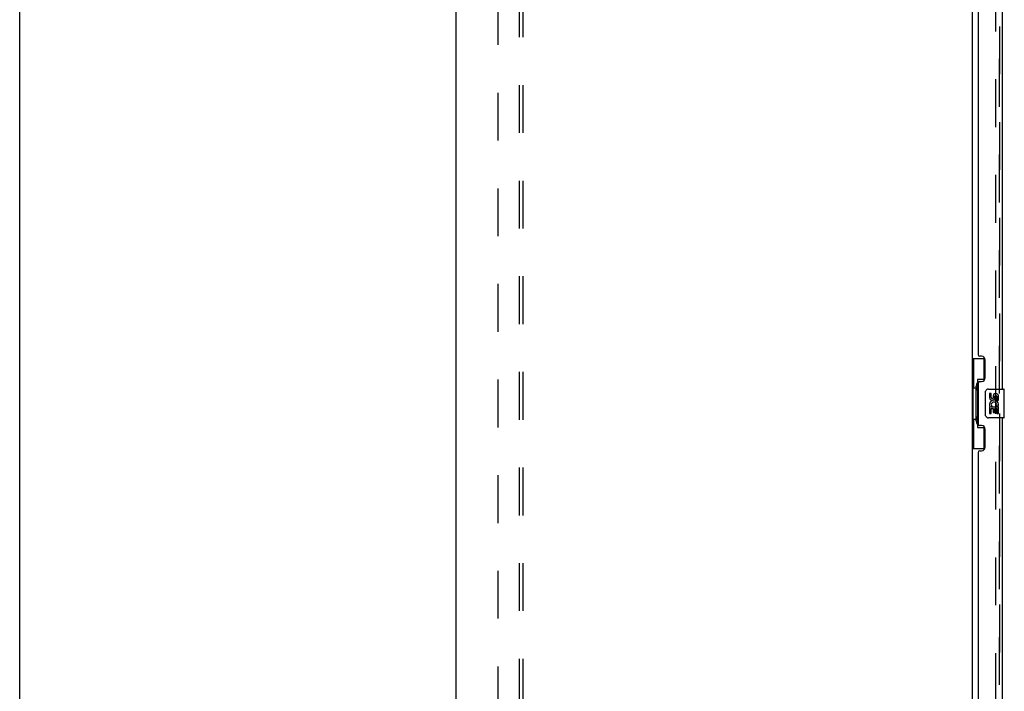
# Model space of a CAD drawing. Header units: inches. Extents: x 0 to 303, y 0 to 196.
# Tile 7 of 25: x 0 to 34, y 102 to 126. Entities that reach past the tile are written whole.
import ezdxf

# ---------------------------------------------------------------- set-up
doc = ezdxf.new("R2010")
doc.units = ezdxf.units.IN
doc.header["$LTSCALE"] = 16.67597
doc.header["$MEASUREMENT"] = 0
doc.linetypes.add('HIDDEN', pattern=[0.2, 0.1, -0.1])
doc.layers.get('0').update_dxf_attribs({"linetype": 'CONTINUOUS'})
for name, color, linetype in [('DEFAULT_2', 8, 'HIDDEN'), ('MASTER_DOOR_ASSEMBLY', 7, 'CONTINUOUS'), ('SLAVE_DOOR_ASSEMBLY', 7, 'CONTINUOUS'), ('SUBPANEL', 7, 'CONTINUOUS')]:
    doc.layers.add(name, color=color, linetype=linetype)

msp = doc.modelspace()

# ---------------------------------------------------------------- linework, layer by layer
at = {"color": 7, "linetype": 'Continuous'}
msp.add_line((0, 0), (0, 196.188), dxfattribs=at)
at = {"color": 3, "linetype": 'Continuous'}
for p, q in [((15.227, 57.878), (15.227, 143.67)), ((33.227, 140.326), (33.227, 61.222))]:
    msp.add_line(p, q, dxfattribs=at)
at = {"layer": 'DEFAULT_2', "color": 8, "linetype": 'HIDDEN'}
msp.add_line((34.039, 140.508), (34.039, 61.039), dxfattribs=at)
at = {"layer": 'MASTER_DOOR_ASSEMBLY', "color": 8, "linetype": 'HIDDEN'}
for p, q in [((34.181, 135.679), (34.181, 112.869)), ((34.181, 112.179), (34.181, 89.369))]:
    msp.add_line(p, q, dxfattribs=at)
at = {"layer": 'SLAVE_DOOR_ASSEMBLY', "color": 8, "linetype": 'HIDDEN'}
for p, q in [((34.181, 112.869), (34.181, 135.679)), ((34.181, 89.369), (34.181, 112.179))]:
    msp.add_line(p, q, dxfattribs=at)
at = {"layer": 'SLAVE_DOOR_ASSEMBLY', "color": 3, "linetype": 'Continuous'}
for p, q in [((34.285, 113.024), (34.285, 135.524)), ((33.431, 134.316), (33.431, 114.231)), ((33.551, 114.171), (33.491, 114.171)), ((33.681, 113.421), (33.681, 114.041)), ((33.431, 113.231), (33.431, 111.816)), ((33.491, 113.291), (33.551, 113.291)), ((34.285, 89.524), (34.285, 112.024)), ((33.551, 111.756), (33.491, 111.756)), ((33.681, 111.006), (33.681, 111.626)), ((33.431, 110.816), (33.431, 90.731)), ((33.491, 110.876), (33.551, 110.876))]:
    msp.add_line(p, q, dxfattribs=at)
at = {"layer": 'SLAVE_DOOR_ASSEMBLY', "color": 7, "linetype": 'Continuous'}
for p, q in [((33.227, 114.099), (33.667, 114.099)), ((33.266, 114.099), (33.266, 113.074)), ((33.631, 114.099), (33.631, 113.319)), ((33.404, 113.364), (33.404, 111.684)), ((33.631, 113.364), (33.404, 113.364)), ((33.244, 113.074), (33.244, 111.974)), ((33.244, 113.074), (33.367, 113.074)), ((33.367, 113.104), (33.367, 113.125)), ((33.367, 111.974), (33.367, 113.074)), ((33.79, 113.024), (34.33, 113.024)), ((34.345, 112.039), (34.345, 113.009)), ((33.69, 112.124), (33.69, 112.924)), ((33.827, 112.87), (33.827, 112.733)), ((33.89, 112.87), (33.827, 112.87)), ((33.89, 112.733), (33.89, 112.87)), ((33.955, 112.796), (33.955, 112.727)), ((34.016, 112.733), (34.016, 112.775)), ((34.079, 112.775), (34.079, 112.639)), ((34.142, 112.639), (34.142, 112.775)), ((33.827, 112.408), (33.827, 112.178)), ((33.845, 112.408), (33.827, 112.408)), ((33.88, 112.408), (33.907, 112.428)), ((33.88, 112.408), (34.142, 112.408)), ((33.89, 112.178), (33.89, 112.346)), ((33.89, 112.346), (33.955, 112.346)), ((33.955, 112.346), (33.955, 112.209)), ((34.016, 112.209), (34.016, 112.346)), ((34.016, 112.346), (34.079, 112.346)), ((34.071, 112.444), (34.129, 112.419)), ((34.079, 112.639), (34.142, 112.639)), ((34.079, 112.346), (34.079, 112.178)), ((34.142, 112.178), (34.142, 112.408)), ((33.244, 111.974), (33.367, 111.974)), ((33.266, 111.974), (33.266, 110.949)), ((34.33, 112.024), (33.79, 112.024)), ((33.827, 112.178), (33.89, 112.178)), ((33.955, 112.209), (34.016, 112.209)), ((34.079, 112.178), (34.142, 112.178)), ((33.367, 111.923), (33.367, 111.944)), ((33.404, 111.684), (33.631, 111.684)), ((33.631, 111.729), (33.631, 110.949)), ((33.227, 110.949), (33.667, 110.949))]:
    msp.add_line(p, q, dxfattribs=at)
for points in [[(33.404, 113.34), (33.404, 113.337), (33.404, 113.333), (33.405, 113.329), (33.406, 113.325), (33.408, 113.32), (33.41, 113.315), (33.413, 113.309), (33.416, 113.303), (33.419, 113.297), (33.423, 113.29), (33.427, 113.283), (33.432, 113.275), (33.437, 113.266), (33.44, 113.263)], [(33.69, 112.924), (33.69, 112.93), (33.69, 112.936), (33.691, 112.942), (33.693, 112.948), (33.694, 112.954), (33.696, 112.96)], [(33.696, 112.088), (33.694, 112.093), (33.693, 112.099), (33.691, 112.105), (33.69, 112.111), (33.69, 112.118), (33.69, 112.124)], [(33.44, 111.785), (33.437, 111.781), (33.432, 111.773), (33.427, 111.765), (33.423, 111.758), (33.419, 111.751), (33.416, 111.744), (33.413, 111.738), (33.41, 111.733), (33.408, 111.728), (33.406, 111.723), (33.405, 111.719), (33.404, 111.715), (33.404, 111.711), (33.404, 111.708)]]:
    msp.add_lwpolyline(points, dxfattribs=at)
at = {"layer": 'SLAVE_DOOR_ASSEMBLY', "color": 3, "linetype": 'Continuous'}
for centre, radius, start, end in [((33.491, 114.231), 0.06, 180, 270), ((33.551, 114.041), 0.13, 0, 90), ((33.551, 113.421), 0.13, 270, 360), ((33.491, 113.231), 0.06, 90, 180), ((33.491, 111.816), 0.06, 180, 270), ((33.551, 111.626), 0.13, 0, 90), ((33.551, 111.006), 0.13, 270, 360), ((33.491, 110.816), 0.06, 90, 180)]:
    msp.add_arc(centre, radius, start, end, dxfattribs=at)
at = {"layer": 'SLAVE_DOOR_ASSEMBLY', "color": 7, "linetype": 'Continuous'}
for centre, radius, start, end in [((33.79, 112.924), 0.1, 90, 158.7946), ((34.33, 113.009), 0.015, 0, 90), ((33.921, 112.733), 0.0943, 180, 360), ((33.921, 112.733), 0.0314, 180, 261.2295), ((33.921, 112.738), 0.0362, 263.4285, 341.7628), ((34.047, 112.775), 0.0943, 68.6999, 167.4338), ((34.047, 112.775), 0.0314, 0, 180.0485), ((34.047, 112.775), 0.0943, 0, 68.6704), ((33.981, 112.482), 0.154, 161.4199, 206.1963), ((33.984, 112.482), 0.157, 336.5966, 161.8791), ((33.984, 112.482), 0.157, 205.737, 207.8532), ((33.984, 112.482), 0.0943, 336.5966, 215.1122), ((33.79, 112.124), 0.1, 201.205, 270), ((34.33, 112.039), 0.015, 270, 360)]:
    msp.add_arc(centre, radius, start, end, dxfattribs=at)
for centre, start_param, end_param in [((33.471, 113.114), 0.699287, 1.51401), ((33.471, 113.114), -4.655602, -3.84088), ((33.471, 111.933), 0.699287, 1.51401), ((33.471, 111.933), -4.655602, -3.84088)]:
    msp.add_ellipse(centre, major_axis=(0, 0.18), ratio=0.579493, start_param=start_param, end_param=end_param, dxfattribs=at)
at = {"layer": 'SUBPANEL', "color": 8, "linetype": 'HIDDEN'}
for p, q in [((17.431, 61.93), (17.431, 139.618)), ((17.556, 61.93), (17.556, 139.618)), ((16.681, 133.368), (16.681, 68.18))]:
    msp.add_line(p, q, dxfattribs=at)

doc.saveas('drawing.dxf')
